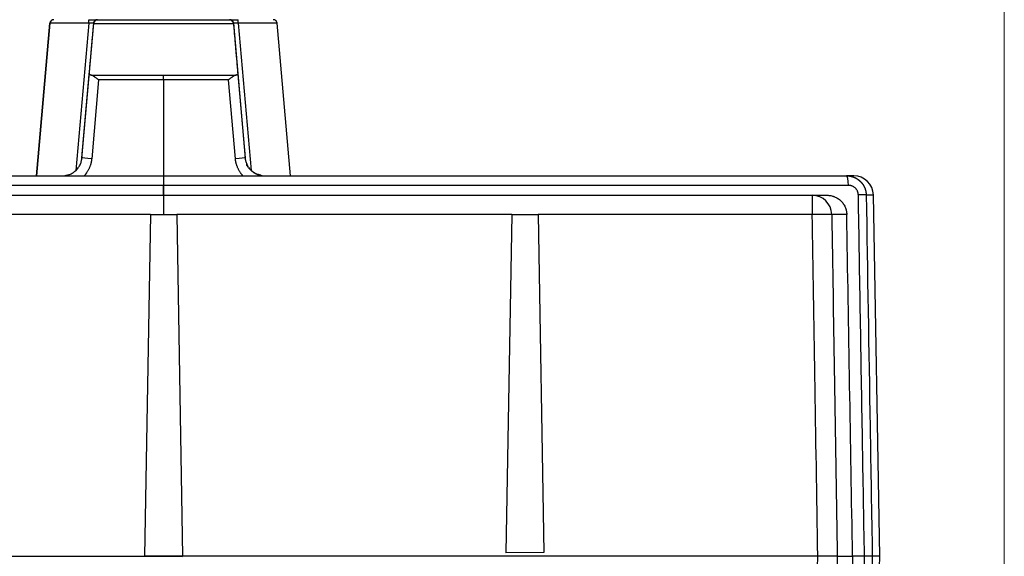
# Model space of a CAD drawing. Header units: millimetres. Extents: x 32 to 397, y 27 to 270.
# Tile 4 of 26: x 155 to 205, y 61 to 89. Entities that reach past the tile are written whole.
import ezdxf

# ---------------------------------------------------------------- set-up
doc = ezdxf.new("R2010")
doc.units = ezdxf.units.MM
doc.layers.add('1', color=7, linetype='Continuous', true_color=0xffffff)

msp = doc.modelspace()

# ---------------------------------------------------------------- linework, layer by layer
at = {"layer": '1', "color": 8, "linetype": 'Continuous', "lineweight": 18}
msp.add_line((204.92, 95.016), (204.92, 27.098), dxfattribs=at)
at = {"layer": '1', "color": 18, "linetype": 'Continuous', "lineweight": 25}
for p, q in [((156.058, 88.375), (155.374, 80.557)), ((155.375, 80.557), (156.059, 88.375)), ((156.059, 88.375), (156.058, 88.375)), ((158.052, 88.375), (157.393, 80.835)), ((157.695, 81.447), (158.301, 88.375)), ((158.052, 88.557), (158.5, 88.557)), ((158.301, 88.375), (158.052, 88.375)), ((165.453, 88.348), (158.299, 88.348)), ((158.302, 88.375), (158.301, 88.375)), ((158.5, 88.557), (158.501, 88.557)), ((158.501, 88.557), (165.251, 88.557)), ((165.251, 88.557), (165.252, 88.557)), ((165.252, 88.557), (165.701, 88.557)), ((165.701, 88.375), (165.451, 88.375)), ((165.451, 88.375), (166.057, 81.447)), ((165.451, 88.375), (165.45, 88.375)), ((165.701, 88.375), (165.701, 88.557)), ((165.701, 88.375), (166.361, 80.834)), ((168.378, 80.557), (167.694, 88.375)), ((157.699, 81.47), (158.073, 85.748)), ((165.679, 85.748), (166.054, 81.47)), ((158.55, 85.475), (158.197, 81.433)), ((161.875, 85.475), (161.875, 79.557)), ((165.556, 81.433), (165.202, 85.475)), ((157.697, 81.47), (157.699, 81.47)), ((166.054, 81.47), (166.055, 81.47)), ((197.215, 80.557), (196.845, 80.557)), ((161.875, 79.557), (161.875, 80.066)), ((128.662, 79.557), (161.875, 79.557)), ((161.875, 79.557), (195.088, 79.557)), ((195.088, 79.557), (195.847, 79.557)), ((197.849, 79.575), (198.215, 79.575)), ((198.539, 61.057), (198.215, 79.575)), ((161.2, 78.575), (144.05, 78.575)), ((161.2, 78.575), (160.895, 61.067)), ((161.2, 78.575), (162.55, 78.575)), ((162.55, 78.575), (162.855, 61.067)), ((179.7, 78.575), (162.55, 78.575)), ((179.7, 78.575), (179.398, 61.233)), ((179.7, 78.575), (181.05, 78.575)), ((181.05, 78.575), (181.352, 61.253)), ((195.088, 78.575), (181.05, 78.575)), ((196.854, 78.575), (196.085, 78.575)), ((128.379, 61.057), (161.875, 61.057)), ((161.875, 61.057), (160.895, 61.067)), ((162.855, 61.067), (161.875, 61.057)), ((195.371, 61.057), (161.875, 61.057)), ((161.875, 61.057), (162.855, 61.047)), ((181.352, 61.253), (179.398, 61.233)), ((196.369, 61.057), (197.15, 61.057)), ((198.539, 61.057), (198.161, 61.057)), ((198.215, 42.54), (198.539, 61.057))]:
    msp.add_line(p, q, dxfattribs=at)
for centre, radius, start, end in [((167.494, 88.357), 0.2, 52.3478, 90), ((167.494, 88.357), 0.2, 5, 35.0104), ((197.215, 79.557), 1, 1, 90)]:
    msp.add_arc(centre, radius, start, end, dxfattribs=at)
for centre, major_axis, ratio, start_param, end_param in [((156.257, 88.357), (0, -0.2), 1, 3.496617, 4.625123), ((156.258, 88.357), (0, -0.2), 1, 3.141593, 4.625123), ((156.257, 88.357), (0, -0.2), 1, 3.141593, 3.496618), ((158.052, 88.357), (0, -0.2), 0.000351, 1.658063, 3.141593), ((158.296, 88.307), (-0.022, -0.25), 0.000174, 1.73423, 1.843918), ((158.5, 88.357), (0, -0.2), 0.999825, 3.141593, 4.625123), ((165.252, 88.357), (0, -0.2), 0.999825, 1.658063, 3.141593), ((165.456, 88.307), (0.022, -0.25), 0.000174, 4.439269, 4.548958), ((158.197, 81.426), (-0.498, 0.044), 0.013924, 4.713431, 6.283011), ((165.556, 81.426), (-0.498, -0.044), 0.013924, 3.141767, 4.711347), ((196.845, 80.057), (0, 0.5), 0.194464, 4.729842, 6.283185), ((161.875, 78.557), (0, 1), 0.000175, 0, 1.553343), ((195.088, 78.557), (0, 1), 0.997253, 4.729842, 6.283185), ((195.088, 78.557), (0, 1), 0.000175, 0, 1.553343), ((197.349, 79.566), (0.5, 0.008), 0.014409, 0.042365, 1.371994), ((195.088, 78.557), (1, 0.016), 0.017453, 0.074133, 1.570689)]:
    msp.add_ellipse(centre, major_axis=major_axis, ratio=ratio, start_param=start_param, end_param=end_param, dxfattribs=at)
for points, degree, knots in [([(156.058, 88.375), (156.058, 88.375), (156.058, 88.375), (156.059, 88.375), (156.06, 88.375), (156.062, 88.376), (156.065, 88.376), (156.067, 88.376), (156.068, 88.376)], 3, [0, 0, 0, 0, 0.001488, 0.21351, 0.425497, 0.637449, 0.849367, 1, 1, 1, 1]), ([(158.052, 88.375), (158.045, 88.375), (158.031, 88.375), (158.009, 88.375), (157.988, 88.375), (157.966, 88.375), (157.945, 88.375), (157.923, 88.376), (157.902, 88.376), (157.881, 88.376), (157.859, 88.376), (157.838, 88.376), (157.817, 88.377), (157.795, 88.377), (157.774, 88.377), (157.753, 88.377), (157.732, 88.378), (157.71, 88.378), (157.689, 88.378), (157.668, 88.378), (157.647, 88.378), (157.626, 88.379), (157.605, 88.379), (157.584, 88.379), (157.564, 88.379), (157.543, 88.379), (157.522, 88.38), (157.502, 88.38), (157.481, 88.38), (157.46, 88.38), (157.44, 88.38), (157.42, 88.38), (157.399, 88.381), (157.379, 88.381), (157.359, 88.381), (157.339, 88.381), (157.319, 88.381), (157.299, 88.382), (157.279, 88.382), (157.26, 88.382), (157.24, 88.382), (157.22, 88.382), (157.201, 88.382), (157.182, 88.383), (157.162, 88.383), (157.143, 88.383), (157.124, 88.383), (157.105, 88.383), (157.087, 88.383), (157.068, 88.383), (157.049, 88.383), (157.031, 88.384), (157.013, 88.384), (156.994, 88.384), (156.976, 88.384), (156.958, 88.384), (156.94, 88.384), (156.923, 88.384), (156.905, 88.384), (156.888, 88.384), (156.87, 88.384), (156.853, 88.385), (156.836, 88.385), (156.819, 88.385), (156.802, 88.385), (156.786, 88.385), (156.769, 88.385), (156.753, 88.385), (156.737, 88.385), (156.721, 88.385), (156.705, 88.385), (156.689, 88.385), (156.674, 88.385), (156.658, 88.385), (156.643, 88.385), (156.628, 88.385), (156.613, 88.385), (156.598, 88.385), (156.584, 88.385), (156.569, 88.385), (156.555, 88.385), (156.541, 88.385), (156.527, 88.385), (156.514, 88.385), (156.5, 88.385), (156.487, 88.385), (156.474, 88.385), (156.461, 88.385), (156.448, 88.384), (156.435, 88.384), (156.423, 88.384), (156.411, 88.384), (156.398, 88.384), (156.387, 88.384), (156.375, 88.384), (156.363, 88.384), (156.352, 88.384), (156.341, 88.384), (156.33, 88.383), (156.32, 88.383), (156.309, 88.383), (156.299, 88.383), (156.289, 88.383), (156.279, 88.383), (156.269, 88.383), (156.26, 88.383), (156.25, 88.382), (156.241, 88.382), (156.233, 88.382), (156.224, 88.382), (156.215, 88.382), (156.207, 88.382), (156.199, 88.381), (156.191, 88.381), (156.184, 88.381), (156.177, 88.381), (156.169, 88.381), (156.163, 88.38), (156.156, 88.38), (156.149, 88.38), (156.143, 88.38), (156.137, 88.38), (156.131, 88.38), (156.126, 88.379), (156.12, 88.379), (156.115, 88.379), (156.11, 88.379), (156.105, 88.379), (156.101, 88.378), (156.097, 88.378), (156.093, 88.378), (156.089, 88.378), (156.085, 88.378), (156.082, 88.377), (156.079, 88.377), (156.076, 88.377), (156.073, 88.377), (156.071, 88.376), (156.069, 88.376), (156.067, 88.376), (156.065, 88.376), (156.063, 88.376), (156.062, 88.375), (156.061, 88.375), (156.06, 88.375), (156.06, 88.375), (156.059, 88.375), (156.059, 88.375), (156.059, 88.375)], 3, [0, 0, 0, 0, 0.006863, 0.013726, 0.020587, 0.027449, 0.03431, 0.04117, 0.04803, 0.054889, 0.061748, 0.068606, 0.075464, 0.082321, 0.089177, 0.096034, 0.10289, 0.109745, 0.1166, 0.123454, 0.130308, 0.137162, 0.144015, 0.150868, 0.15772, 0.164572, 0.171424, 0.178275, 0.185126, 0.191976, 0.198826, 0.205676, 0.212526, 0.219375, 0.226224, 0.233072, 0.23992, 0.246768, 0.253616, 0.260463, 0.26731, 0.274157, 0.281003, 0.287849, 0.294695, 0.301541, 0.308387, 0.315232, 0.322077, 0.328922, 0.335766, 0.342611, 0.349455, 0.356299, 0.363143, 0.369987, 0.376831, 0.383674, 0.390518, 0.397361, 0.404204, 0.411047, 0.41789, 0.424733, 0.431576, 0.438418, 0.445261, 0.452103, 0.458946, 0.465788, 0.472631, 0.479473, 0.486315, 0.493158, 0.5, 0.506842, 0.513685, 0.520527, 0.527369, 0.534212, 0.541054, 0.547897, 0.554739, 0.561582, 0.568424, 0.575267, 0.58211, 0.588953, 0.595796, 0.602639, 0.609482, 0.616326, 0.623169, 0.630013, 0.636857, 0.643701, 0.650545, 0.657389, 0.664234, 0.671078, 0.677923, 0.684768, 0.691613, 0.698459, 0.705305, 0.712151, 0.718997, 0.725843, 0.73269, 0.739537, 0.746384, 0.753232, 0.76008, 0.766928, 0.773776, 0.780625, 0.787474, 0.794324, 0.801174, 0.808024, 0.814874, 0.821725, 0.828576, 0.835428, 0.84228, 0.849132, 0.855985, 0.862838, 0.869692, 0.876546, 0.8834, 0.890255, 0.89711, 0.903966, 0.910823, 0.917679, 0.924536, 0.931394, 0.938252, 0.945111, 0.95197, 0.95883, 0.96569, 0.972551, 0.979413, 0.986274, 0.993137, 1, 1, 1, 1]), ([(156.188, 88.545), (156.17, 88.538), (156.136, 88.52), (156.108, 88.49), (156.097, 88.472), (156.095, 88.47)], 3, [0, 0, 0, 0, 0.465563, 0.937686, 1, 1, 1, 1]), ([(158.073, 85.748), (158.075, 85.776), (158.078, 85.81), (158.085, 85.892), (158.089, 85.94), (158.099, 86.051), (158.105, 86.115), (158.114, 86.224), (158.117, 86.263), (158.125, 86.345), (158.128, 86.389), (158.135, 86.459), (158.137, 86.483), (158.141, 86.533), (158.143, 86.558), (158.15, 86.637), (158.155, 86.693), (158.163, 86.782), (158.165, 86.812), (158.171, 86.875), (158.174, 86.908), (158.182, 87.009), (158.189, 87.079), (158.202, 87.231), (158.209, 87.312), (158.218, 87.421), (158.22, 87.443), (158.224, 87.488), (158.226, 87.511), (158.232, 87.582), (158.237, 87.63), (158.245, 87.729), (158.25, 87.78), (158.257, 87.86), (158.259, 87.886), (158.264, 87.941), (158.266, 87.969), (158.279, 88.11), (158.289, 88.226), (158.299, 88.348)], 3, [0, 0, 0, 0, 0.125, 0.125, 0.25, 0.25, 0.375, 0.375, 0.4375, 0.4375, 0.5, 0.5, 0.53125, 0.53125, 0.5625, 0.5625, 0.625, 0.625, 0.65625, 0.65625, 0.6875, 0.6875, 0.75, 0.75, 0.8125, 0.8125, 0.828125, 0.828125, 0.84375, 0.84375, 0.875, 0.875, 0.90625, 0.90625, 0.921875, 0.921875, 0.9375, 0.9375, 1, 1, 1, 1]), ([(158.302, 88.375), (158.303, 88.39), (158.306, 88.405), (158.313, 88.426), (158.316, 88.432), (158.321, 88.445), (158.328, 88.458), (158.335, 88.469), (158.343, 88.479), (158.347, 88.485), (158.359, 88.499), (158.368, 88.507), (158.387, 88.522), (158.397, 88.528), (158.417, 88.539), (158.427, 88.543), (158.448, 88.55), (158.458, 88.553), (158.474, 88.555), (158.479, 88.556), (158.49, 88.557), (158.496, 88.557), (158.501, 88.557)], 3, [0, 0, 0, 0, 0.125, 0.125, 0.1875, 0.1875, 0.25, 0.3125, 0.3125, 0.375, 0.375, 0.5, 0.5, 0.625, 0.625, 0.75, 0.75, 0.875, 0.875, 0.9375, 0.9375, 1, 1, 1, 1]), ([(165.251, 88.557), (165.257, 88.557), (165.262, 88.557), (165.273, 88.556), (165.278, 88.555), (165.294, 88.553), (165.305, 88.55), (165.325, 88.543), (165.336, 88.539), (165.356, 88.528), (165.365, 88.522), (165.384, 88.507), (165.393, 88.499), (165.406, 88.485), (165.41, 88.479), (165.417, 88.469), (165.425, 88.458), (165.431, 88.445), (165.437, 88.432), (165.439, 88.426), (165.446, 88.405), (165.449, 88.39), (165.45, 88.375)], 3, [0, 0, 0, 0, 0.0625, 0.0625, 0.125, 0.125, 0.25, 0.25, 0.375, 0.375, 0.5, 0.5, 0.625, 0.625, 0.6875, 0.6875, 0.75, 0.8125, 0.8125, 0.875, 0.875, 1, 1, 1, 1]), ([(165.453, 88.348), (165.463, 88.226), (165.474, 88.11), (165.486, 87.969), (165.488, 87.941), (165.493, 87.886), (165.496, 87.859), (165.503, 87.78), (165.507, 87.728), (165.516, 87.629), (165.52, 87.581), (165.526, 87.512), (165.528, 87.489), (165.532, 87.443), (165.534, 87.421), (165.543, 87.311), (165.55, 87.23), (165.564, 87.078), (165.57, 87.008), (165.582, 86.874), (165.587, 86.811), (165.595, 86.722), (165.597, 86.693), (165.602, 86.637), (165.605, 86.61), (165.611, 86.531), (165.616, 86.482), (165.624, 86.389), (165.628, 86.345), (165.633, 86.284), (165.635, 86.264), (165.638, 86.225), (165.64, 86.206), (165.648, 86.115), (165.653, 86.052), (165.66, 85.968), (165.663, 85.942), (165.667, 85.894), (165.669, 85.871), (165.674, 85.81), (165.677, 85.776), (165.679, 85.748)], 3, [0, 0, 0, 0, 0.0625, 0.0625, 0.078125, 0.078125, 0.09375, 0.09375, 0.125, 0.125, 0.15625, 0.15625, 0.171875, 0.171875, 0.1875, 0.1875, 0.25, 0.25, 0.3125, 0.3125, 0.375, 0.375, 0.40625, 0.40625, 0.4375, 0.4375, 0.5, 0.5, 0.5625, 0.5625, 0.59375, 0.59375, 0.625, 0.625, 0.75, 0.75, 0.8125, 0.8125, 0.875, 0.875, 1, 1, 1, 1]), ([(167.694, 88.375), (167.694, 88.375), (167.693, 88.375), (167.693, 88.375), (167.693, 88.375), (167.692, 88.375), (167.691, 88.375), (167.689, 88.376), (167.688, 88.376), (167.686, 88.376), (167.684, 88.376), (167.682, 88.376), (167.68, 88.377), (167.677, 88.377), (167.674, 88.377), (167.671, 88.377), (167.668, 88.378), (167.664, 88.378), (167.66, 88.378), (167.656, 88.378), (167.652, 88.378), (167.647, 88.379), (167.643, 88.379), (167.638, 88.379), (167.633, 88.379), (167.627, 88.379), (167.622, 88.38), (167.616, 88.38), (167.61, 88.38), (167.604, 88.38), (167.597, 88.38), (167.59, 88.38), (167.583, 88.381), (167.576, 88.381), (167.569, 88.381), (167.561, 88.381), (167.554, 88.381), (167.546, 88.382), (167.537, 88.382), (167.529, 88.382), (167.52, 88.382), (167.512, 88.382), (167.503, 88.382), (167.493, 88.383), (167.484, 88.383), (167.474, 88.383), (167.464, 88.383), (167.454, 88.383), (167.444, 88.383), (167.433, 88.383), (167.423, 88.383), (167.412, 88.384), (167.401, 88.384), (167.39, 88.384), (167.378, 88.384), (167.366, 88.384), (167.355, 88.384), (167.343, 88.384), (167.33, 88.384), (167.318, 88.384), (167.305, 88.384), (167.293, 88.385), (167.28, 88.385), (167.266, 88.385), (167.253, 88.385), (167.24, 88.385), (167.226, 88.385), (167.212, 88.385), (167.198, 88.385), (167.184, 88.385), (167.169, 88.385), (167.155, 88.385), (167.14, 88.385), (167.125, 88.385), (167.11, 88.385), (167.095, 88.385), (167.079, 88.385), (167.064, 88.385), (167.048, 88.385), (167.032, 88.385), (167.016, 88.385), (167, 88.385), (166.984, 88.385), (166.967, 88.385), (166.951, 88.385), (166.934, 88.385), (166.917, 88.385), (166.9, 88.385), (166.883, 88.384), (166.866, 88.384), (166.848, 88.384), (166.831, 88.384), (166.813, 88.384), (166.795, 88.384), (166.777, 88.384), (166.759, 88.384), (166.741, 88.384), (166.722, 88.384), (166.704, 88.383), (166.685, 88.383), (166.667, 88.383), (166.648, 88.383), (166.629, 88.383), (166.61, 88.383), (166.591, 88.383), (166.572, 88.383), (166.552, 88.382), (166.533, 88.382), (166.513, 88.382), (166.494, 88.382), (166.474, 88.382), (166.454, 88.382), (166.434, 88.381), (166.414, 88.381), (166.394, 88.381), (166.374, 88.381), (166.354, 88.381), (166.334, 88.38), (166.313, 88.38), (166.293, 88.38), (166.272, 88.38), (166.252, 88.38), (166.231, 88.38), (166.21, 88.379), (166.19, 88.379), (166.169, 88.379), (166.148, 88.379), (166.127, 88.379), (166.106, 88.378), (166.085, 88.378), (166.064, 88.378), (166.043, 88.378), (166.022, 88.378), (166.001, 88.377), (165.979, 88.377), (165.958, 88.377), (165.937, 88.377), (165.915, 88.376), (165.894, 88.376), (165.873, 88.376), (165.851, 88.376), (165.83, 88.376), (165.809, 88.375), (165.787, 88.375), (165.766, 88.375), (165.744, 88.375), (165.723, 88.375), (165.708, 88.375), (165.701, 88.375)], 3, [0, 0, 0, 0, 0.006863, 0.013726, 0.020587, 0.027449, 0.03431, 0.04117, 0.04803, 0.054889, 0.061748, 0.068606, 0.075464, 0.082321, 0.089177, 0.096034, 0.10289, 0.109745, 0.1166, 0.123454, 0.130308, 0.137162, 0.144015, 0.150868, 0.15772, 0.164572, 0.171424, 0.178275, 0.185126, 0.191976, 0.198826, 0.205676, 0.212526, 0.219375, 0.226224, 0.233072, 0.23992, 0.246768, 0.253616, 0.260463, 0.26731, 0.274157, 0.281003, 0.287849, 0.294695, 0.301541, 0.308387, 0.315232, 0.322077, 0.328922, 0.335766, 0.342611, 0.349455, 0.356299, 0.363143, 0.369987, 0.376831, 0.383674, 0.390518, 0.397361, 0.404204, 0.411047, 0.41789, 0.424733, 0.431576, 0.438418, 0.445261, 0.452103, 0.458946, 0.465788, 0.472631, 0.479473, 0.486315, 0.493158, 0.5, 0.506842, 0.513685, 0.520527, 0.527369, 0.534212, 0.541054, 0.547897, 0.554739, 0.561582, 0.568424, 0.575267, 0.58211, 0.588953, 0.595796, 0.602639, 0.609482, 0.616326, 0.623169, 0.630013, 0.636857, 0.643701, 0.650545, 0.657389, 0.664234, 0.671078, 0.677923, 0.684768, 0.691613, 0.698459, 0.705305, 0.712151, 0.718997, 0.725843, 0.73269, 0.739537, 0.746384, 0.753232, 0.76008, 0.766928, 0.773776, 0.780625, 0.787474, 0.794324, 0.801174, 0.808024, 0.814874, 0.821725, 0.828576, 0.835428, 0.84228, 0.849132, 0.855985, 0.862838, 0.869692, 0.876546, 0.8834, 0.890255, 0.89711, 0.903966, 0.910823, 0.917679, 0.924536, 0.931394, 0.938252, 0.945111, 0.95197, 0.95883, 0.96569, 0.972551, 0.979413, 0.986274, 0.993137, 1, 1, 1, 1]), ([(167.683, 88.376), (167.683, 88.394), (167.678, 88.428), (167.655, 88.478), (167.616, 88.519), (167.583, 88.537), (167.564, 88.544)], 3, [0, 0, 0, 0, 0.243331, 0.494816, 0.74915, 1, 1, 1, 1]), ([(158.153, 85.72), (158.146, 85.721), (158.14, 85.722), (158.128, 85.724), (158.123, 85.725), (158.108, 85.728), (158.099, 85.731), (158.089, 85.734), (158.086, 85.735), (158.081, 85.738), (158.079, 85.739), (158.074, 85.743), (158.073, 85.746), (158.073, 85.748)], 3, [0, 0, 0, 0, 0.125, 0.125, 0.25, 0.25, 0.5, 0.5, 0.625, 0.625, 0.75, 0.75, 1, 1, 1, 1]), ([(158.154, 85.72), (158.321, 85.72), (158.487, 85.72), (158.973, 85.72), (159.293, 85.72), (159.779, 85.72), (159.946, 85.72), (160.7, 85.72), (161.288, 85.72), (161.875, 85.72)], 3, [0, 0, 0, 0, 0.134368, 0.134368, 0.392022, 0.392022, 0.526391, 0.526391, 1, 1, 1, 1]), ([(158.55, 85.475), (158.541, 85.481), (158.532, 85.488), (158.514, 85.502), (158.505, 85.509), (158.478, 85.529), (158.46, 85.542), (158.425, 85.568), (158.407, 85.58), (158.381, 85.599), (158.372, 85.605), (158.354, 85.617), (158.346, 85.623), (158.32, 85.64), (158.303, 85.651), (158.27, 85.671), (158.254, 85.68), (158.231, 85.693), (158.223, 85.696), (158.208, 85.703), (158.201, 85.706), (158.18, 85.714), (158.166, 85.718), (158.154, 85.72)], 3, [0, 0, 0, 0, 0.0625, 0.0625, 0.125, 0.125, 0.25, 0.25, 0.375, 0.375, 0.4375, 0.4375, 0.5, 0.5, 0.625, 0.625, 0.75, 0.75, 0.8125, 0.8125, 0.875, 0.875, 1, 1, 1, 1]), ([(161.875, 85.475), (161.875, 85.482), (161.875, 85.49), (161.875, 85.505), (161.875, 85.512), (161.875, 85.534), (161.875, 85.549), (161.875, 85.57), (161.875, 85.577), (161.875, 85.591), (161.875, 85.604), (161.875, 85.619), (161.875, 85.63), (161.875, 85.635), (161.875, 85.637), (161.875, 85.638), (161.875, 85.639), (161.875, 85.652), (161.875, 85.662), (161.875, 85.68), (161.875, 85.696), (161.875, 85.707), (161.875, 85.716), (161.875, 85.719), (161.875, 85.72)], 3, [0, 0, 0, 0, 0.0625, 0.0625, 0.125, 0.125, 0.25, 0.25, 0.3125, 0.3125, 0.375, 0.4375, 0.46875, 0.484375, 0.492188, 0.492188, 0.5, 0.5, 0.625, 0.625, 0.75, 0.875, 0.875, 1, 1, 1, 1]), ([(161.875, 85.72), (162.629, 85.72), (163.383, 85.72), (164.303, 85.72), (164.47, 85.72), (164.957, 85.72), (165.278, 85.72), (165.598, 85.72)], 3, [0, 0, 0, 0, 0.607384, 0.607384, 0.741671, 0.741671, 1, 1, 1, 1]), ([(165.598, 85.72), (165.586, 85.718), (165.572, 85.714), (165.551, 85.706), (165.544, 85.703), (165.529, 85.696), (165.521, 85.693), (165.498, 85.68), (165.482, 85.671), (165.449, 85.651), (165.432, 85.64), (165.406, 85.623), (165.398, 85.617), (165.38, 85.605), (165.372, 85.599), (165.345, 85.58), (165.328, 85.568), (165.292, 85.542), (165.274, 85.529), (165.247, 85.509), (165.238, 85.502), (165.22, 85.488), (165.211, 85.481), (165.202, 85.475)], 3, [0, 0, 0, 0, 0.125, 0.125, 0.1875, 0.1875, 0.25, 0.25, 0.375, 0.375, 0.5, 0.5, 0.5625, 0.5625, 0.625, 0.625, 0.75, 0.75, 0.875, 0.875, 0.9375, 0.9375, 1, 1, 1, 1]), ([(165.679, 85.748), (165.68, 85.746), (165.677, 85.74), (165.666, 85.735), (165.656, 85.732), (165.652, 85.731), (165.644, 85.728), (165.639, 85.727), (165.624, 85.724), (165.612, 85.722), (165.599, 85.72)], 3, [0, 0, 0, 0, 0.25, 0.5, 0.5, 0.625, 0.625, 0.75, 0.75, 1, 1, 1, 1]), ([(161.875, 85.475), (161.121, 85.475), (160.367, 85.475), (159.439, 85.475), (159.265, 85.475), (158.911, 85.475), (158.731, 85.475), (158.55, 85.475)], 3, [0, 0, 0, 0, 0.680443, 0.680443, 0.837242, 0.837242, 1, 1, 1, 1]), ([(165.202, 85.475), (165.021, 85.475), (164.84, 85.475), (164.485, 85.475), (164.311, 85.475), (163.383, 85.475), (162.629, 85.475), (161.875, 85.475)], 3, [0, 0, 0, 0, 0.163113, 0.163113, 0.320269, 0.320269, 1, 1, 1, 1]), ([(156.702, 80.557), (156.764, 80.557), (156.826, 80.563), (156.947, 80.586), (157.007, 80.603), (157.122, 80.647), (157.178, 80.675), (157.283, 80.741), (157.332, 80.778), (157.424, 80.862), (157.465, 80.908), (157.539, 81.006), (157.572, 81.059), (157.627, 81.17), (157.649, 81.228), (157.671, 81.308), (157.676, 81.329), (157.681, 81.35)], 3, [0, 0, 0, 0, 0.136094, 0.136094, 0.272187, 0.272187, 0.408281, 0.408281, 0.544375, 0.544375, 0.680469, 0.680469, 0.816562, 0.816562, 0.952656, 0.952656, 1, 1, 1, 1]), ([(158.197, 81.433), (158.172, 81.153), (157.951, 80.704), (157.803, 80.545)], 2, [0, 0, 0, 0.561739, 1, 1, 1]), ([(165.949, 80.545), (165.802, 80.704), (165.58, 81.153), (165.556, 81.433)], 2, [0, 0, 0, 0.438045, 1, 1, 1]), ([(166.071, 81.35), (166.076, 81.329), (166.081, 81.308), (166.103, 81.228), (166.126, 81.17), (166.18, 81.059), (166.213, 81.006), (166.287, 80.908), (166.329, 80.862), (166.42, 80.778), (166.469, 80.741), (166.574, 80.675), (166.63, 80.647), (166.745, 80.603), (166.805, 80.586), (166.926, 80.563), (166.988, 80.557), (167.05, 80.557)], 3, [0, 0, 0, 0, 0.047344, 0.047344, 0.183438, 0.183438, 0.319531, 0.319531, 0.455625, 0.455625, 0.591719, 0.591719, 0.727813, 0.727813, 0.863906, 0.863906, 1, 1, 1, 1]), ([(166.769, 80.607), (166.716, 80.618), (166.59, 80.658), (166.422, 80.768), (166.282, 80.901), (166.194, 81.016), (166.145, 81.09), (166.124, 81.116), (166.115, 81.12), (166.112, 81.12)], 3, [0, 0, 0, 0, 0.142547, 0.359236, 0.541679, 0.690465, 0.812324, 0.919671, 1, 1, 1, 1]), ([(196.845, 80.557), (196.85, 80.557), (196.861, 80.557), (196.877, 80.557), (196.893, 80.556), (196.909, 80.555), (196.925, 80.554), (196.941, 80.552), (196.957, 80.551), (196.973, 80.549), (196.989, 80.547), (197.004, 80.544), (197.02, 80.542), (197.035, 80.539), (197.051, 80.536), (197.066, 80.533), (197.081, 80.529), (197.096, 80.525), (197.111, 80.521), (197.126, 80.517), (197.14, 80.513), (197.155, 80.508), (197.169, 80.504), (197.183, 80.499), (197.198, 80.493), (197.212, 80.488), (197.226, 80.482), (197.239, 80.477), (197.253, 80.471), (197.266, 80.465), (197.28, 80.458), (197.293, 80.452), (197.306, 80.445), (197.319, 80.439), (197.332, 80.432), (197.344, 80.425), (197.357, 80.417), (197.369, 80.41), (197.381, 80.402), (197.393, 80.395), (197.405, 80.387), (197.417, 80.379), (197.428, 80.371), (197.44, 80.363), (197.451, 80.354), (197.462, 80.346), (197.473, 80.337), (197.484, 80.328), (197.494, 80.32), (197.505, 80.311), (197.515, 80.302), (197.525, 80.293), (197.535, 80.283), (197.545, 80.274), (197.554, 80.265), (197.564, 80.255), (197.573, 80.245), (197.582, 80.236), (197.591, 80.226), (197.6, 80.216), (197.609, 80.206), (197.617, 80.196), (197.625, 80.186), (197.633, 80.176), (197.641, 80.166), (197.649, 80.156), (197.657, 80.145), (197.664, 80.135), (197.671, 80.125), (197.679, 80.114), (197.686, 80.104), (197.692, 80.093), (197.699, 80.083), (197.705, 80.072), (197.712, 80.061), (197.718, 80.051), (197.724, 80.04), (197.73, 80.029), (197.736, 80.018), (197.741, 80.008), (197.746, 79.997), (197.752, 79.986), (197.757, 79.975), (197.762, 79.965), (197.766, 79.954), (197.771, 79.943), (197.776, 79.932), (197.78, 79.921), (197.784, 79.91), (197.788, 79.899), (197.792, 79.889), (197.796, 79.878), (197.799, 79.867), (197.803, 79.856), (197.806, 79.845), (197.809, 79.835), (197.812, 79.824), (197.815, 79.813), (197.818, 79.802), (197.821, 79.792), (197.823, 79.781), (197.826, 79.77), (197.828, 79.76), (197.83, 79.749), (197.832, 79.739), (197.834, 79.728), (197.836, 79.717), (197.837, 79.707), (197.839, 79.697), (197.84, 79.686), (197.842, 79.676), (197.843, 79.665), (197.844, 79.655), (197.845, 79.645), (197.846, 79.635), (197.846, 79.625), (197.847, 79.614), (197.848, 79.604), (197.848, 79.594), (197.848, 79.584), (197.848, 79.578), (197.849, 79.575)], 3, [0, 0, 0, 0, 0.010469, 0.020903, 0.031301, 0.041664, 0.051992, 0.062285, 0.072542, 0.082764, 0.092951, 0.103103, 0.11322, 0.123301, 0.133347, 0.143358, 0.153334, 0.163275, 0.17318, 0.18305, 0.192885, 0.202685, 0.21245, 0.222179, 0.231874, 0.241533, 0.251157, 0.260746, 0.2703, 0.279819, 0.289302, 0.298751, 0.308164, 0.317542, 0.326886, 0.336194, 0.345467, 0.354705, 0.363907, 0.373075, 0.382208, 0.391306, 0.400368, 0.409396, 0.418388, 0.427346, 0.436268, 0.445156, 0.454008, 0.462826, 0.471609, 0.480356, 0.489069, 0.497746, 0.506389, 0.514997, 0.523569, 0.532107, 0.54061, 0.549078, 0.557511, 0.565909, 0.574272, 0.582601, 0.590894, 0.599153, 0.607377, 0.615566, 0.62372, 0.631839, 0.639923, 0.647973, 0.655988, 0.663968, 0.671913, 0.679824, 0.687699, 0.69554, 0.703346, 0.711118, 0.718855, 0.726557, 0.734224, 0.741857, 0.749455, 0.757018, 0.764547, 0.772041, 0.7795, 0.786925, 0.794315, 0.801671, 0.808992, 0.816278, 0.82353, 0.830748, 0.83793, 0.845079, 0.852193, 0.859272, 0.866317, 0.873327, 0.880303, 0.887245, 0.894152, 0.901025, 0.907863, 0.914667, 0.921437, 0.928172, 0.934873, 0.94154, 0.948172, 0.95477, 0.961334, 0.967864, 0.97436, 0.980821, 0.987248, 0.993641, 1, 1, 1, 1]), ([(197.448, 79.575), (197.448, 79.578), (197.447, 79.586), (197.447, 79.598), (197.446, 79.609), (197.445, 79.621), (197.443, 79.632), (197.442, 79.644), (197.44, 79.655), (197.438, 79.667), (197.435, 79.678), (197.432, 79.689), (197.429, 79.7), (197.426, 79.711), (197.423, 79.722), (197.419, 79.733), (197.415, 79.744), (197.41, 79.755), (197.401, 79.777), (197.385, 79.81), (197.358, 79.851), (197.328, 79.89), (197.295, 79.925), (197.258, 79.957), (197.218, 79.986), (197.176, 80.01), (197.14, 80.026), (197.111, 80.037), (197.091, 80.044), (197.07, 80.05), (197.049, 80.055), (197.028, 80.059), (197.007, 80.062), (196.985, 80.064), (196.964, 80.066), (196.949, 80.066), (196.942, 80.066)], 3, [0, 0, 0, 0, 0.014859, 0.029655, 0.044396, 0.059092, 0.07375, 0.088378, 0.102985, 0.117581, 0.132172, 0.146768, 0.161378, 0.176009, 0.190671, 0.205372, 0.22012, 0.234923, 0.24979, 0.312417, 0.374518, 0.436714, 0.499625, 0.562126, 0.624223, 0.686495, 0.749516, 0.777521, 0.80537, 0.833111, 0.860792, 0.888462, 0.916169, 0.943963, 0.97189, 1, 1, 1, 1]), ([(195.847, 79.557), (195.911, 79.557), (195.975, 79.551), (196.07, 79.533), (196.101, 79.525), (196.147, 79.512), (196.163, 79.507), (196.194, 79.496), (196.209, 79.49), (196.284, 79.46), (196.341, 79.431), (196.422, 79.378), (196.449, 79.36), (196.487, 79.329), (196.5, 79.319), (196.524, 79.297), (196.536, 79.286), (196.595, 79.23), (196.637, 79.181), (196.684, 79.114), (196.693, 79.101), (196.71, 79.073), (196.719, 79.059), (196.743, 79.016), (196.757, 78.987), (196.796, 78.897), (196.817, 78.835), (196.834, 78.755), (196.838, 78.738), (196.843, 78.706), (196.85, 78.657), (196.853, 78.608), (196.854, 78.575)], 3, [0, 0, 0, 0, 0.125, 0.125, 0.1875, 0.1875, 0.21875, 0.21875, 0.25, 0.25, 0.375, 0.375, 0.4375, 0.4375, 0.46875, 0.46875, 0.5, 0.5, 0.625, 0.625, 0.65625, 0.65625, 0.6875, 0.6875, 0.75, 0.75, 0.875, 0.875, 0.90625, 0.90625, 0.9375, 1, 1, 1, 1]), ([(197.761, 61.057), (197.727, 63.046), (197.693, 65.034), (197.624, 69.115), (197.589, 71.207), (197.518, 75.391), (197.483, 77.483), (197.448, 79.575)], 3, [0, 0, 0, 0, 0.322186, 0.322186, 0.661093, 0.661093, 1, 1, 1, 1]), ([(197.849, 79.575), (197.915, 75.608), (197.982, 71.642), (198.086, 65.469), (198.123, 63.263), (198.161, 61.057)], 3, [0, 0, 0, 0, 0.642585, 0.642585, 1, 1, 1, 1]), ([(195.371, 61.057), (195.322, 64.135), (195.272, 67.214), (195.177, 73.053), (195.132, 75.814), (195.088, 78.575)], 3, [0, 0, 0, 0, 0.52719, 0.52719, 1, 1, 1, 1]), ([(196.085, 78.575), (196.09, 78.236), (196.096, 77.897), (196.145, 74.892), (196.188, 72.226), (196.277, 66.726), (196.323, 63.891), (196.369, 61.057)], 3, [0, 0, 0, 0, 0.05805, 0.05805, 0.514607, 0.514607, 1, 1, 1, 1]), ([(197.15, 61.057), (197.101, 63.977), (197.052, 66.896), (196.953, 72.735), (196.903, 75.655), (196.854, 78.575)], 3, [0, 0, 0, 0, 0.5, 0.5, 1, 1, 1, 1]), ([(195.088, 43.54), (195.132, 46.3), (195.177, 49.061), (195.272, 54.9), (195.322, 57.979), (195.371, 61.057)], 3, [0, 0, 0, 0, 0.47281, 0.47281, 1, 1, 1, 1]), ([(196.369, 61.057), (196.364, 61.057), (196.353, 61.057), (196.329, 61.057), (196.32, 61.057), (196.304, 61.057), (196.298, 61.057), (196.286, 61.057), (196.279, 61.057), (196.245, 61.057), (196.213, 61.057), (196.158, 61.057), (196.138, 61.057), (196.107, 61.057), (196.096, 61.057), (196.074, 61.057), (196.063, 61.057), (196.006, 61.057), (195.957, 61.057), (195.891, 61.057), (195.878, 61.057), (195.85, 61.057), (195.837, 61.057), (195.795, 61.057), (195.766, 61.057), (195.679, 61.057), (195.62, 61.057), (195.528, 61.057), (195.497, 61.057), (195.434, 61.057), (195.403, 61.057), (195.371, 61.057)], 3, [0, 0, 0, 0, 0.125, 0.125, 0.1875, 0.1875, 0.21875, 0.21875, 0.25, 0.25, 0.375, 0.375, 0.4375, 0.4375, 0.46875, 0.46875, 0.5, 0.5, 0.625, 0.625, 0.65625, 0.65625, 0.6875, 0.6875, 0.75, 0.75, 0.875, 0.875, 0.9375, 0.9375, 1, 1, 1, 1]), ([(196.369, 61.057), (196.358, 60.391), (196.347, 59.724), (196.293, 56.392), (196.25, 53.726), (196.166, 48.553), (196.126, 46.046), (196.085, 43.54)], 3, [0, 0, 0, 0, 0.114139, 0.114139, 0.570697, 0.570697, 1, 1, 1, 1]), ([(197.15, 61.057), (197.101, 58.138), (197.052, 55.218), (196.953, 49.379), (196.903, 46.459), (196.854, 43.54)], 3, [0, 0, 0, 0, 0.5, 0.5, 1, 1, 1, 1]), ([(197.448, 42.54), (197.481, 44.528), (197.515, 46.517), (197.584, 50.598), (197.619, 52.689), (197.69, 56.873), (197.725, 58.965), (197.761, 61.057)], 3, [0, 0, 0, 0, 0.322186, 0.322186, 0.661093, 0.661093, 1, 1, 1, 1]), ([(198.161, 61.057), (198.159, 61.057), (198.152, 61.057), (198.137, 61.057), (198.116, 61.057), (198.104, 61.057), (198.076, 61.057), (198.06, 61.057), (198.032, 61.057), (198.023, 61.057), (198.003, 61.057), (197.993, 61.057), (197.961, 61.057), (197.939, 61.057), (197.903, 61.057), (197.891, 61.057), (197.866, 61.057), (197.853, 61.057), (197.814, 61.057), (197.788, 61.057), (197.761, 61.057)], 3, [0, 0, 0, 0, 0.125, 0.25, 0.25, 0.375, 0.375, 0.5, 0.5, 0.5625, 0.5625, 0.625, 0.625, 0.75, 0.75, 0.8125, 0.8125, 0.875, 0.875, 1, 1, 1, 1]), ([(198.161, 61.057), (198.123, 58.851), (198.086, 56.645), (197.982, 50.472), (197.915, 46.506), (197.849, 42.54)], 3, [0, 0, 0, 0, 0.357415, 0.357415, 1, 1, 1, 1])]:
    msp.add_open_spline(points, degree=degree, knots=knots, dxfattribs=at)
for points, degree in [([(158.154, 85.72), (158.154, 85.72), (158.153, 85.72), (158.153, 85.72)], 3), ([(165.599, 85.72), (165.599, 85.72), (165.599, 85.72), (165.598, 85.72)], 3), ([(157.681, 81.35), (157.689, 81.39), (157.695, 81.43), (157.699, 81.47)], 3), ([(166.054, 81.47), (166.057, 81.43), (166.063, 81.39), (166.071, 81.35)], 3), ([(126.905, 80.557), (138.449, 80.557), (150.106, 80.557), (161.875, 80.557)], 3), ([(157.023, 80.611), (156.976, 80.595), (156.927, 80.583), (156.876, 80.573)], 3), ([(161.875, 80.557), (173.644, 80.557), (185.301, 80.557), (196.845, 80.557)], 3), ([(161.875, 80.557), (161.875, 80.066)], 1), ([(166.876, 80.573), (166.769, 80.607)], 1), ([(161.875, 80.066), (150.131, 80.066), (138.331, 80.066), (126.808, 80.066)], 3), ([(196.942, 80.066), (185.419, 80.066), (173.618, 80.066), (161.875, 80.066)], 3), ([(197.761, 61.057), (197.557, 61.057), (197.354, 61.057), (197.15, 61.057)], 3)]:
    msp.add_open_spline(points, degree=degree, dxfattribs=at)

doc.saveas('drawing.dxf')
